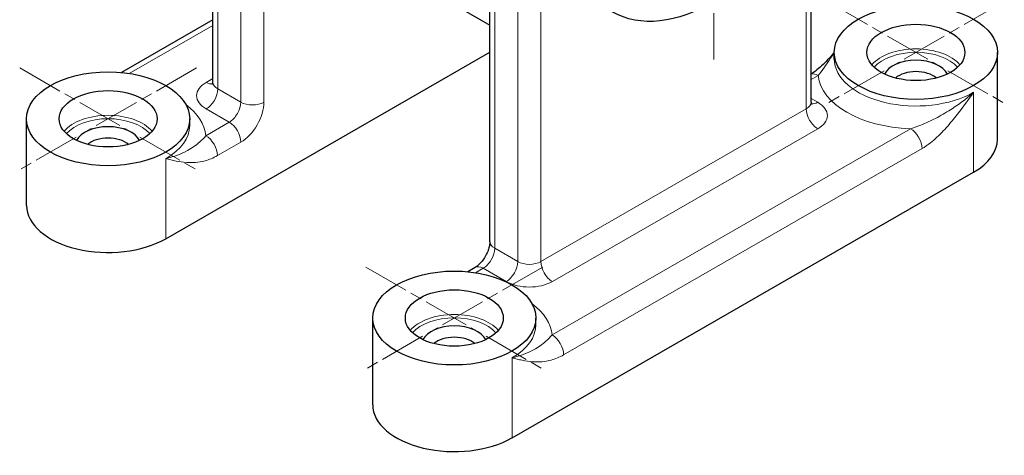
# Model space of a CAD drawing. Header units: millimetres. Extents: x 14 to 974, y 14 to 587.
# Tile 29 of 45: x 510 to 631, y 338 to 392. Entities that reach past the tile are written whole.
import ezdxf

# ---------------------------------------------------------------- set-up
doc = ezdxf.new("R2010")
doc.units = ezdxf.units.MM
doc.linetypes.add('CENTER', pattern=[50.8, 31.75, -6.35, 6.35, -6.35])
doc.linetypes.add('CHAIN', pattern=[0.3543, 0.2362, -0.0295, 0.0591, -0.0295])
doc.layers.add('외형선(ISO)', color=7, linetype='Continuous', lineweight=25)
doc.layers.add('좁은 외형선(ISO)', color=7, linetype='Continuous', lineweight=18)
doc.layers.add('중심 표식(ISO)', color=1, linetype='CENTER', lineweight=5, true_color=0xff0000)

msp = doc.modelspace()

# ---------------------------------------------------------------- linework, layer by layer
at = {"layer": '외형선(ISO)'}
for p, q in [((533.5407, 384.0038), (533.5407, 423.3547)), ((606.8371, 381.5606), (606.8371, 406.0507)), ((567.4818, 364.4584), (567.4818, 403.8093)), ((555.0487, 398.1923), (567.4818, 391.0326)), ((533.5407, 391.6625), (522.3328, 385.2083)), ((527.7625, 364.8278), (567.4818, 387.7006)), ((609.6864, 386.8542), (609.6864, 387.6717)), ((629.6864, 377.0436), (629.6864, 387.6717)), ((510.6914, 368.8997), (510.6914, 379.5278)), ((530.6914, 378.7103), (530.6914, 379.5278)), ((570.1889, 340.396), (626.7574, 372.9717)), ((565.6553, 361.2926), (564.7592, 360.7766)), ((553.1178, 344.468), (553.1178, 355.0961)), ((573.1178, 354.2785), (573.1178, 355.0961))]:
    msp.add_line(p, q, dxfattribs=at)
for centre, major_axis, ratio in [((594.9376, 414.313), (12.4758, 21.6646), 0.57809312), ((619.6864, 387.6717), (10, 0), 0.5758617), ((619.6864, 387.6717), (6, 0), 0.5758617), ((520.6914, 379.5278), (10, 0), 0.5758617), ((520.6914, 379.5278), (6, 0), 0.5758617), ((563.1178, 355.0961), (10, 0), 0.5758617), ((563.1178, 355.0961), (6, 0), 0.5758617)]:
    msp.add_ellipse(centre, major_axis=major_axis, ratio=ratio, dxfattribs=at)
for centre, major_axis, start_param, end_param in [((619.6864, 384.4015), (4, 0), 0.27298894, 2.86860371), ((619.6864, 383.584), (3, 0), 0.58133281, 2.56025985), ((520.6914, 376.2576), (4, 0), 0.27298894, 2.86860371), ((520.6914, 375.4401), (3, 0), 0.58133281, 2.56025985), ((619.6864, 377.0436), (10, 0), 5.49778714, 6.28318531), ((520.6914, 368.8997), (-10, 0), 0, 2.35619449), ((563.1178, 351.8259), (4, 0), 0.27298894, 2.86860371), ((563.1178, 351.0083), (3, 0), 0.58133281, 2.56025985), ((563.1178, 344.468), (-10, 0), 0, 2.35619449)]:
    msp.add_ellipse(centre, major_axis=major_axis, ratio=0.5758617, start_param=start_param, end_param=end_param, dxfattribs=at)
for points, knots in [([(609.6864, 387.679), (609.6556, 387.6424), (609.6249, 387.606), (609.3489, 387.2812), (609.1027, 387.0044), (608.6093, 386.4811), (608.3621, 386.2347), (607.8682, 385.7789), (607.6219, 385.5702), (607.1945, 385.2443), (607.0103, 385.1171), (606.8371, 385.0103)], [0.469781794, 0.469781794, 0.469781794, 0.469781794, 0.485620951, 0.485620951, 0.611908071, 0.611908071, 0.738195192, 0.738195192, 0.864482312, 0.864482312, 0.965107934, 0.965107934, 0.965107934, 0.965107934]), ([(533.4685, 383.7171), (533.4685, 383.7171), (533.4723, 383.7222), (533.4885, 383.7509), (533.5051, 383.7858), (533.5315, 383.8817), (533.5407, 383.9426), (533.5407, 384.0038)], [5.091435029, 5.091435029, 5.091435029, 5.091435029, 5.183627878, 5.183627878, 5.340707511, 5.340707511, 5.497787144, 5.497787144, 5.497787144, 5.497787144]), ([(606.8371, 381.5606), (606.8371, 381.4994), (606.8463, 381.4386), (606.8727, 381.3426), (606.8893, 381.3077), (606.9055, 381.279), (606.9093, 381.274), (606.9093, 381.274)], [2.35619449, 2.35619449, 2.35619449, 2.35619449, 2.513274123, 2.513274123, 2.670353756, 2.670353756, 2.762546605, 2.762546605, 2.762546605, 2.762546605]), ([(567.4818, 364.4584), (567.4818, 364.3522), (567.4719, 364.2219), (567.422, 363.9186), (567.3798, 363.743), (567.2572, 363.364), (567.1746, 363.1596), (566.9729, 362.749), (566.8527, 362.5432), (566.5908, 362.1608), (566.4492, 361.9842), (566.1694, 361.6843), (566.0314, 361.5592), (565.814, 361.3914), (565.7294, 361.3353), (565.6553, 361.2926)], [3.14159265, 3.14159265, 3.14159265, 3.14159265, 3.34857113, 3.34857113, 3.57223972, 3.57223972, 3.81140878, 3.81140878, 4.0593907, 4.0593907, 4.30696414, 4.30696414, 4.54447047, 4.54447047, 4.71238898, 4.71238898, 4.71238898, 4.71238898])]:
    msp.add_open_spline(points, degree=3, knots=knots, dxfattribs=at)
at = {"layer": '좁은 외형선(ISO)'}
for p, q in [((534.1264, 383.1894), (534.1264, 428.9721)), ((536.9549, 427.3433), (536.9549, 381.5606)), ((539.7833, 381.5606), (539.7833, 415.7814)), ((568.0676, 363.644), (568.0676, 409.4267)), ((570.896, 407.7979), (570.896, 362.0153)), ((606.2513, 405.1236), (606.2513, 380.7463)), ((573.7244, 362.0153), (573.7244, 396.236)), ((523.2926, 385.0882), (533.5407, 390.9897)), ((533.5407, 384.4746), (532.7122, 383.9975)), ((606.8371, 384.3348), (607.705, 384.8346)), ((536.9549, 381.5606), (534.1264, 383.1894)), ((626.7574, 372.9717), (626.7574, 382.7822)), ((607.6656, 381.5543), (606.8371, 382.0314)), ((532.7122, 380.7399), (535.5407, 379.1112)), ((606.2513, 380.7463), (573.7244, 362.0153)), ((535.5407, 379.1112), (532.6728, 377.4597)), ((619.0187, 378.3195), (575.0992, 353.0279)), ((575.1386, 359.5658), (607.6656, 378.2968)), ((534.087, 375.0102), (536.9549, 376.6617)), ((576.5135, 350.5785), (620.4329, 375.87)), ((527.7625, 364.8278), (527.7625, 374.6383)), ((570.896, 362.0153), (568.0676, 363.644)), ((565.719, 360.6565), (566.6534, 361.1945)), ((566.6534, 361.1945), (569.4818, 359.5658)), ((570.1889, 340.396), (570.1889, 350.2066))]:
    msp.add_line(p, q, dxfattribs=at)
for centre, major_axis, ratio, start_param, end_param in [((619.6864, 384.6468), (-6, 0), 0.5758617, 3.59467487, 5.83010309), ((619.6864, 384.4015), (5.7, 0), 0.5758617, 0.45996814, 2.68162452), ((619.6864, 386.8542), (-10, 0), 0.5758617, 0, 2.35619449), ((607.705, 383.1995), (-0.9981, 1.7332), 0.57809312, 5.49972085, 6.16039652), ((535.5407, 382.3687), (-4, 0), 0.5758617, 5.49778714, 7.06858347), ((532.7122, 385.6326), (0.9981, -1.7332), 0.57809312, 5.49972085, 6.10388406), ((535.5407, 384.0038), (-2, 0), 0.5758617, 0, 0.78539816), ((619.6864, 385.2191), (-12, 0), 0.5758617, 0.05567051, 1.51512582), ((532.7122, 382.375), (0.9981, 1.7332), 0.57809312, 3.92505711, 5.49585344), ((535.5407, 380.7463), (0.9981, 1.7332), 0.57809312, 3.92505711, 5.49585344), ((536.9549, 379.9319), (1.9961, 3.4663), 0.57809312, 3.92505711, 5.49585344), ((538.3691, 382.375), (-2, 0), 0.5758617, 0.78539816, 2.35619449), ((604.8371, 381.5606), (2, 0), 0.5758617, 5.49778714, 6.28318531), ((607.6656, 383.1894), (-0.9981, -1.7332), 0.57809312, 0.17930125, 0.78346445), ((604.8371, 379.9256), (4, 0), 0.5758617, 5.49778714, 7.06858347), ((520.6914, 377.0752), (12, 0), 0.5758617, 0.05567051, 0.65343142), ((607.6656, 379.9319), (-0.9981, 1.7332), 0.57809312, 0.78733187, 2.3581282), ((520.6914, 376.5029), (-6, 0), 0.5758617, 3.59467487, 5.83010309), ((520.6914, 376.2576), (5.7, 0), 0.5758617, 0.45996814, 2.68162452), ((535.5407, 377.4761), (-0.9981, 1.7332), 0.57809312, 3.92892453, 5.49972085), ((520.6914, 378.7103), (10, 0), 0.5758617, 5.49778714, 6.28318531), ((619.0187, 376.6844), (-0.9981, 1.7332), 0.57809312, 3.92892453, 5.49972085), ((532.6728, 375.8246), (-0.9981, 1.7332), 0.57809312, 3.92892453, 5.49972085), ((569.4818, 364.4584), (-2, 0), 0.5758617, 0, 0.78539816), ((566.6534, 362.8296), (0.9981, 1.7332), 0.57809312, 3.92505711, 5.49585344), ((569.4818, 361.2009), (0.9981, 1.7332), 0.57809312, 3.92505711, 5.49585344), ((572.3102, 362.8296), (-2, 0), 0.5758617, 0.78539816, 2.35619449), ((575.1386, 361.2009), (-0.9981, 1.7332), 0.57809312, 0.78733187, 2.3581282), ((566.6534, 359.5595), (-0.9981, 1.7332), 0.57809312, 5.49972085, 6.28318531), ((572.3102, 361.1945), (4, 0), 0.5758617, 3.92699082, 5.49778714), ((563.1178, 352.6434), (12, 0), 0.5758617, 0.05567051, 0.65343142), ((563.1178, 352.0712), (-6, 0), 0.5758617, 3.59467487, 5.83010309), ((563.1178, 351.8259), (5.7, 0), 0.5758617, 0.45996814, 2.68162452), ((563.1178, 354.2785), (10, 0), 0.5758617, 5.49778714, 6.28318531), ((575.0992, 351.3928), (-0.9981, 1.7332), 0.57809312, 3.92892453, 5.49972085)]:
    msp.add_ellipse(centre, major_axis=major_axis, ratio=ratio, start_param=start_param, end_param=end_param, dxfattribs=at)
for points, knots in [([(607.705, 384.8346), (607.9462, 385.1192), (608.201, 385.4692), (608.8376, 386.3873), (609.2301, 386.9828), (609.6865, 387.616)], [-0.990769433, -0.990769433, -0.990769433, -0.990769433, -0.774769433, -0.774769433, -0.486082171, -0.486082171, -0.486082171, -0.486082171]), ([(626.7574, 382.7822), (625.8288, 381.9438), (624.7725, 381.1635), (623.0944, 380.1206), (622.4734, 379.7746), (621.2492, 379.1587), (620.6424, 378.8884), (619.7014, 378.5304), (619.3519, 378.4131), (619.0187, 378.3195)], [-0.992034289, -0.992034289, -0.992034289, -0.992034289, -0.606027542, -0.606027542, -0.378665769, -0.378665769, -0.14564068, -0.14564068, 0, 0, 0, 0]), ([(620.4329, 375.87), (620.7762, 376.0677), (621.1206, 376.3062), (622.0043, 377.0032), (622.532, 377.5035), (623.5312, 378.563), (624.0075, 379.1241), (625.2605, 380.6958), (626.0146, 381.7471), (626.7574, 382.7822)], [0, 0, 0, 0, 0.14564068, 0.14564068, 0.378665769, 0.378665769, 0.606027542, 0.606027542, 0.992034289, 0.992034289, 0.992034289, 0.992034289]), ([(532.6728, 377.4597), (532.4316, 377.1751), (532.1768, 376.9137), (531.4684, 376.2826), (530.9919, 375.9423), (530.0535, 375.4339), (529.6537, 375.2508), (528.9887, 375.0005), (528.7564, 374.9213), (528.2727, 374.7724), (528.0214, 374.7027), (527.7625, 374.6383)], [-0.990769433, -0.990769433, -0.990769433, -0.990769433, -0.774769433, -0.774769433, -0.429169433, -0.429169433, -0.213952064, -0.213952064, -0.10634338, -0.10634338, 0.001265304, 0.001265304, 0.001265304, 0.001265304]), ([(527.7625, 374.6383), (527.9696, 374.5883), (528.1775, 374.538), (528.5962, 374.4415), (528.8069, 374.3952), (529.4447, 374.2693), (529.8774, 374.2026), (531.035, 374.121), (531.7778, 374.1595), (533.0662, 374.511), (533.5779, 374.717), (534.087, 375.0102)], [-0.001265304, -0.001265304, -0.001265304, -0.001265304, 0.10634338, 0.10634338, 0.213952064, 0.213952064, 0.429169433, 0.429169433, 0.774769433, 0.774769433, 0.990769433, 0.990769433, 0.990769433, 0.990769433]), ([(575.0992, 353.0279), (574.858, 352.7434), (574.6032, 352.482), (573.8948, 351.8508), (573.4183, 351.5106), (572.4799, 351.0022), (572.0801, 350.819), (571.4151, 350.5688), (571.1828, 350.4895), (570.6991, 350.3406), (570.4478, 350.271), (570.1889, 350.2066)], [-0.990769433, -0.990769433, -0.990769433, -0.990769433, -0.774769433, -0.774769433, -0.429169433, -0.429169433, -0.213952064, -0.213952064, -0.10634338, -0.10634338, 0.001265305, 0.001265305, 0.001265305, 0.001265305]), ([(570.1889, 350.2066), (570.396, 350.1565), (570.6039, 350.1063), (571.0226, 350.0097), (571.2334, 349.9635), (571.8711, 349.8376), (572.3038, 349.7708), (573.4614, 349.6893), (574.2042, 349.7278), (575.4927, 350.0793), (576.0043, 350.2853), (576.5135, 350.5785)], [-0.001265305, -0.001265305, -0.001265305, -0.001265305, 0.10634338, 0.10634338, 0.213952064, 0.213952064, 0.429169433, 0.429169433, 0.774769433, 0.774769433, 0.990769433, 0.990769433, 0.990769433, 0.990769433])]:
    msp.add_open_spline(points, degree=3, knots=knots, dxfattribs=at)
at = {"layer": '중심 표식(ISO)', "linetype": 'CHAIN', "ltscale": 23.990969}
for p, q in [((594.9376, 386.813), (594.9376, 441.813)), ((630.5187, 393.9096), (608.8541, 381.4338)), ((608.8541, 393.9096), (630.5187, 381.4338)), ((531.5237, 385.7657), (509.8591, 373.2899)), ((509.8591, 385.7657), (531.5237, 373.2899)), ((573.9501, 361.334), (552.2855, 348.8582)), ((552.2855, 361.334), (573.9501, 348.8582))]:
    msp.add_line(p, q, dxfattribs=at)

doc.saveas('drawing.dxf')
